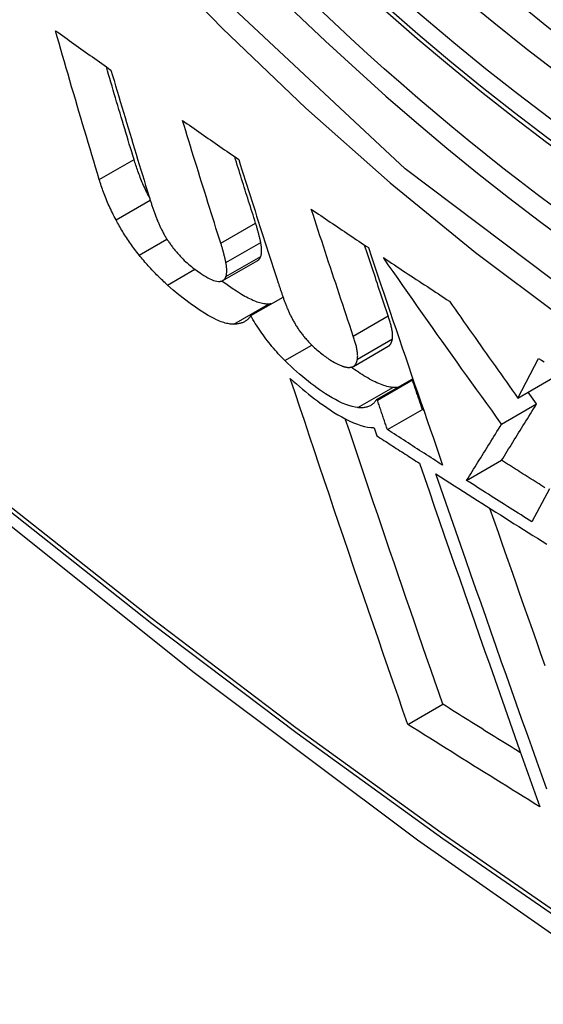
# Model space of a CAD drawing. Header units: inches. Extents: x 584 to 685, y 231 to 315.
# Tile 17 of 133: x 584.5609 to 584.6489, y 296.2059 to 296.3713. Entities that reach past the tile are written whole.
import ezdxf

# ---------------------------------------------------------------- set-up
doc = ezdxf.new("R2010")
doc.units = ezdxf.units.IN
doc.header["$MEASUREMENT"] = 0
doc.layers.add('Visible Edges(ANSI)', color=7, linetype='Continuous', lineweight=25)
doc.layers.add('Visible Tangent Edges(ANSI)', color=7, linetype='Continuous', lineweight=25)

msp = doc.modelspace()

# ---------------------------------------------------------------- linework, layer by layer
at = {"layer": 'Visible Edges(ANSI)'}
for p, q in [((584.59508, 296.32746), (584.60093, 296.33084)), ((584.59974, 296.32155), (584.60517, 296.32468)), ((584.617, 296.31303), (584.62286, 296.31642)), ((584.64463, 296.30772), (584.64812, 296.31438)), ((584.62089, 296.30746), (584.62676, 296.31085)), ((584.62103, 296.30737), (584.6269, 296.31076)), ((584.6269, 296.31076), (584.62676, 296.31085)), ((584.64463, 296.30772), (584.65052, 296.31111)), ((584.62103, 296.30737), (584.62089, 296.30746)), ((584.64778, 296.30674), (584.64636, 296.30871)), ((584.62271, 296.30242), (584.62858, 296.30581)), ((584.62879, 296.30568), (584.62858, 296.30581)), ((584.6419, 296.30335), (584.64778, 296.30674)), ((584.62047, 296.30273), (584.62092, 296.30139)), ((584.63602, 296.29387), (584.6419, 296.29726)), ((584.64995, 296.29244), (584.64699, 296.28693)), ((584.62614, 296.2529), (584.63202, 296.25629))]:
    msp.add_line(p, q, dxfattribs=at)
at = {"layer": 'Visible Edges(ANSI)', "flags": 128}
for points in [[(584.84967, 296.32963), (584.8378, 296.32369), (584.82524, 296.31915), (584.81207, 296.31601), (584.7984, 296.31429), (584.78431, 296.314), (584.76988, 296.31509), (584.75517, 296.31755), (584.74025, 296.32133), (584.72518, 296.32641), (584.71003, 296.33276), (584.69485, 296.34032), (584.6797, 296.34907), (584.66465, 296.35894), (584.64975, 296.36991), (584.63506, 296.38192), (584.62064, 296.39491), (584.60656, 296.40881), (584.59288, 296.42357), (584.57965, 296.43913), (584.56692, 296.45541), (584.55477, 296.47234), (584.54323, 296.48984), (584.53236, 296.50783)], [(584.4436, 296.38986), (584.47941, 296.3557), (584.51578, 296.32294), (584.55266, 296.29162), (584.59, 296.26181), (584.62777, 296.23354), (584.6659, 296.20688), (584.70436, 296.18188), (584.74309, 296.15857), (584.78206, 296.13702), (584.82123, 296.11727), (584.86054, 296.09936), (584.89995, 296.08335), (584.93943, 296.06928), (584.97892, 296.05722), (585.01839, 296.04721), (585.05777, 296.0393)], [(584.57431, 296.34441), (584.57399, 296.34544), (584.57368, 296.34648), (584.57337, 296.34751), (584.57306, 296.34855), (584.57275, 296.34958), (584.57244, 296.35062), (584.57213, 296.35166), (584.57182, 296.3527), (584.57151, 296.35374), (584.5712, 296.35478), (584.57089, 296.35582), (584.57058, 296.35687), (584.57028, 296.35791), (584.56997, 296.35895), (584.56966, 296.36), (584.56936, 296.36104), (584.56905, 296.36209), (584.56875, 296.36313), (584.56845, 296.36418), (584.56815, 296.36522), (584.56784, 296.36627), (584.56754, 296.36732), (584.56724, 296.36837), (584.56694, 296.36941)], [(584.56694, 296.36941), (584.56733, 296.36914), (584.56772, 296.36886), (584.56811, 296.36859), (584.56849, 296.36831), (584.56888, 296.36803), (584.56927, 296.36776), (584.56966, 296.36748), (584.57004, 296.36721), (584.57043, 296.36693), (584.57082, 296.36665), (584.57121, 296.36638), (584.5716, 296.3661), (584.57199, 296.36583), (584.57238, 296.36555), (584.57276, 296.36527), (584.57315, 296.365), (584.57354, 296.36472), (584.57393, 296.36445), (584.57432, 296.36417), (584.57471, 296.36389), (584.5751, 296.36362), (584.57549, 296.36334), (584.57588, 296.36307), (584.57627, 296.36279)], [(584.58014, 296.34777), (584.57994, 296.34842), (584.57975, 296.34906), (584.57955, 296.34971), (584.57935, 296.35036), (584.57916, 296.351), (584.57897, 296.35165), (584.57877, 296.3523), (584.57858, 296.35294), (584.57838, 296.35359), (584.57819, 296.35424), (584.57799, 296.35489), (584.5778, 296.35554), (584.57761, 296.35619), (584.57741, 296.35683), (584.57722, 296.35748), (584.57703, 296.35813), (584.57683, 296.35878), (584.57664, 296.35943), (584.57645, 296.36009), (584.57626, 296.36074), (584.57606, 296.36139), (584.57587, 296.36204), (584.57568, 296.36269), (584.57549, 296.36334)], [(584.57627, 296.36279), (584.57653, 296.36191), (584.57679, 296.36102), (584.57705, 296.36014), (584.57731, 296.35926), (584.57757, 296.35838), (584.57784, 296.35749), (584.5781, 296.35661), (584.57836, 296.35573), (584.57863, 296.35485), (584.57889, 296.35397), (584.57916, 296.35309), (584.57942, 296.35221), (584.57969, 296.35133), (584.57995, 296.35045), (584.58022, 296.34957), (584.58049, 296.34869), (584.58075, 296.34781), (584.58102, 296.34694), (584.58129, 296.34606), (584.58155, 296.34518), (584.58182, 296.34431), (584.58209, 296.34343), (584.58236, 296.34256), (584.58263, 296.34169)], [(584.59473, 296.3337), (584.59445, 296.33456), (584.59418, 296.33541), (584.59391, 296.33627), (584.59364, 296.33712), (584.59337, 296.33798), (584.5931, 296.33884), (584.59283, 296.3397), (584.59256, 296.34056), (584.59229, 296.34141), (584.59202, 296.34227), (584.59175, 296.34313), (584.59148, 296.34399), (584.59121, 296.34485), (584.59095, 296.34572), (584.59068, 296.34658), (584.59041, 296.34744), (584.59014, 296.3483), (584.58988, 296.34916), (584.58961, 296.35003), (584.58935, 296.35089), (584.58908, 296.35175), (584.58882, 296.35261), (584.58855, 296.35348), (584.58829, 296.35434)], [(584.58829, 296.35434), (584.58868, 296.35407), (584.58907, 296.35379), (584.58946, 296.35352), (584.58985, 296.35325), (584.59025, 296.35297), (584.59064, 296.3527), (584.59103, 296.35243), (584.59142, 296.35215), (584.59182, 296.35188), (584.59221, 296.3516), (584.5926, 296.35133), (584.593, 296.35106), (584.59339, 296.35078), (584.59378, 296.35051), (584.59418, 296.35024), (584.59457, 296.34997), (584.59497, 296.34969), (584.59536, 296.34942), (584.59575, 296.34915), (584.59615, 296.34887), (584.59654, 296.3486), (584.59694, 296.34833), (584.59733, 296.34805), (584.59773, 296.34778)], [(584.5827, 296.34147), (584.58255, 296.34175), (584.58241, 296.34202), (584.58228, 296.3423), (584.58214, 296.34258), (584.58201, 296.34285), (584.58189, 296.34313), (584.58176, 296.3434), (584.58164, 296.34367), (584.58153, 296.34394), (584.58141, 296.34421), (584.5813, 296.34448), (584.5812, 296.34474), (584.58109, 296.34501), (584.58099, 296.34527), (584.58089, 296.34553), (584.5808, 296.34579), (584.58071, 296.34604), (584.58062, 296.3463), (584.58053, 296.34655), (584.58045, 296.3468), (584.58037, 296.34705), (584.58029, 296.34729), (584.58021, 296.34753), (584.58014, 296.34777)], [(584.60057, 296.33708), (584.60043, 296.33754), (584.60028, 296.33801), (584.60013, 296.33847), (584.59998, 296.33893), (584.59984, 296.3394), (584.59969, 296.33986), (584.59954, 296.34033), (584.59939, 296.34079), (584.59925, 296.34126), (584.5991, 296.34172), (584.59895, 296.34219), (584.59881, 296.34265), (584.59866, 296.34312), (584.59851, 296.34358), (584.59837, 296.34405), (584.59822, 296.34452), (584.59807, 296.34498), (584.59793, 296.34545), (584.59778, 296.34592), (584.59763, 296.34638), (584.59749, 296.34685), (584.59734, 296.34732), (584.5972, 296.34778), (584.59705, 296.34825)], [(584.59773, 296.34778), (584.598, 296.34692), (584.59827, 296.34605), (584.59854, 296.34519), (584.59882, 296.34432), (584.59909, 296.34346), (584.59937, 296.34259), (584.59964, 296.34173), (584.59992, 296.34086), (584.60019, 296.34), (584.60047, 296.33914), (584.60074, 296.33827), (584.60102, 296.33741), (584.6013, 296.33655), (584.60158, 296.33568), (584.60185, 296.33482), (584.60213, 296.33396), (584.60241, 296.3331), (584.60269, 296.33224), (584.60296, 296.33138), (584.60324, 296.33052), (584.60352, 296.32966), (584.6038, 296.3288), (584.60408, 296.32794), (584.60436, 296.32709)], [(584.57712, 296.33762), (584.57696, 296.33792), (584.5768, 296.33822), (584.57665, 296.33852), (584.5765, 296.33882), (584.57636, 296.33911), (584.57622, 296.33941), (584.57608, 296.3397), (584.57595, 296.34), (584.57582, 296.34029), (584.57569, 296.34058), (584.57557, 296.34086), (584.57546, 296.34115), (584.57534, 296.34143), (584.57523, 296.34172), (584.57512, 296.342), (584.57502, 296.34227), (584.57492, 296.34255), (584.57482, 296.34282), (584.57473, 296.34309), (584.57464, 296.34336), (584.57455, 296.34363), (584.57447, 296.34389), (584.57439, 296.34415), (584.57431, 296.34441)], [(584.58263, 296.34169), (584.58267, 296.34154), (584.58272, 296.34139), (584.58277, 296.34125), (584.58281, 296.3411), (584.58286, 296.34095), (584.58291, 296.3408), (584.58296, 296.34065), (584.583, 296.34051), (584.58305, 296.34036), (584.5831, 296.34021), (584.58315, 296.34006), (584.5832, 296.33991), (584.58325, 296.33976), (584.58331, 296.3396), (584.58336, 296.33945), (584.58341, 296.3393), (584.58346, 296.33915), (584.58352, 296.339), (584.58357, 296.33885), (584.58363, 296.33869), (584.58368, 296.33854), (584.58374, 296.33839), (584.58379, 296.33823), (584.58385, 296.33808)], [(584.60992, 296.33943), (584.61032, 296.33916), (584.61072, 296.33889), (584.61111, 296.33862), (584.61151, 296.33835), (584.61191, 296.33808), (584.61231, 296.33781), (584.61271, 296.33754), (584.61311, 296.33727), (584.61351, 296.337), (584.61391, 296.33673), (584.61431, 296.33646), (584.61471, 296.33619), (584.61511, 296.33593), (584.61551, 296.33566), (584.61591, 296.33539), (584.61631, 296.33512), (584.61671, 296.33485), (584.61711, 296.33458), (584.61751, 296.33431), (584.61791, 296.33404), (584.61831, 296.33377), (584.61872, 296.3335), (584.61912, 296.33324), (584.61952, 296.33297)], [(584.61697, 296.31813), (584.61667, 296.31902), (584.61638, 296.3199), (584.61608, 296.32078), (584.61579, 296.32167), (584.61549, 296.32255), (584.6152, 296.32343), (584.6149, 296.32432), (584.61461, 296.32521), (584.61431, 296.32609), (584.61402, 296.32698), (584.61372, 296.32787), (584.61343, 296.32876), (584.61313, 296.32965), (584.61284, 296.33054), (584.61255, 296.33142), (584.61225, 296.33231), (584.61196, 296.3332), (584.61167, 296.33409), (584.61138, 296.33498), (584.61108, 296.33587), (584.61079, 296.33676), (584.6105, 296.33765), (584.61021, 296.33854), (584.60992, 296.33943)], [(584.58101, 296.33171), (584.58082, 296.33195), (584.58063, 296.33219), (584.58045, 296.33244), (584.58026, 296.33268), (584.58008, 296.33293), (584.5799, 296.33317), (584.57972, 296.33342), (584.57955, 296.33366), (584.57938, 296.33391), (584.57921, 296.33416), (584.57904, 296.33441), (584.57888, 296.33466), (584.57872, 296.3349), (584.57856, 296.33515), (584.5784, 296.3354), (584.57825, 296.33565), (584.5781, 296.3359), (584.57795, 296.33615), (584.57781, 296.33639), (584.57766, 296.33664), (584.57752, 296.33689), (584.57739, 296.33713), (584.57725, 296.33737), (584.57712, 296.33762)], [(584.58385, 296.33808), (584.5839, 296.33795), (584.58395, 296.33782), (584.584, 296.33768), (584.58406, 296.33755), (584.58411, 296.33742), (584.58417, 296.33728), (584.58423, 296.33714), (584.58429, 296.33701), (584.58435, 296.33687), (584.58441, 296.33673), (584.58447, 296.33659), (584.58454, 296.33645), (584.58461, 296.33631), (584.58468, 296.33617), (584.58475, 296.33602), (584.58482, 296.33588), (584.5849, 296.33574), (584.58498, 296.33559), (584.58506, 296.33545), (584.58514, 296.3353), (584.58522, 296.33515), (584.58531, 296.33501), (584.58539, 296.33486), (584.58548, 296.33471)], [(584.60142, 296.33385), (584.60139, 296.33398), (584.60137, 296.3341), (584.60134, 296.33423), (584.60131, 296.33436), (584.60128, 296.33449), (584.60125, 296.33462), (584.60122, 296.33475), (584.60119, 296.33488), (584.60116, 296.33502), (584.60113, 296.33515), (584.60109, 296.33528), (584.60106, 296.33542), (584.60102, 296.33555), (584.60098, 296.33569), (584.60095, 296.33582), (584.60091, 296.33596), (584.60087, 296.3361), (584.60083, 296.33624), (584.60079, 296.33638), (584.60075, 296.33652), (584.6007, 296.33666), (584.60066, 296.3368), (584.60062, 296.33694), (584.60057, 296.33708)], [(584.58548, 296.33471), (584.58556, 296.33457), (584.58565, 296.33444), (584.58573, 296.33431), (584.58582, 296.33417), (584.58591, 296.33404), (584.586, 296.3339), (584.58609, 296.33377), (584.58619, 296.33363), (584.58628, 296.3335), (584.58638, 296.33337), (584.58648, 296.33323), (584.58658, 296.3331), (584.58668, 296.33296), (584.58678, 296.33283), (584.58689, 296.3327), (584.58699, 296.33257), (584.5871, 296.33244), (584.58721, 296.33231), (584.58732, 296.33219), (584.58742, 296.33206), (584.58753, 296.33193), (584.58765, 296.33181), (584.58776, 296.33169), (584.58787, 296.33156)], [(584.59557, 296.33047), (584.59555, 296.3306), (584.59552, 296.33073), (584.59549, 296.33086), (584.59546, 296.33098), (584.59543, 296.33111), (584.59541, 296.33124), (584.59537, 296.33138), (584.59534, 296.33151), (584.59531, 296.33164), (584.59528, 296.33177), (584.59524, 296.33191), (584.59521, 296.33204), (584.59517, 296.33218), (584.59514, 296.33231), (584.5951, 296.33245), (584.59506, 296.33259), (584.59502, 296.33272), (584.59498, 296.33286), (584.59494, 296.333), (584.5949, 296.33314), (584.59486, 296.33328), (584.59481, 296.33342), (584.59477, 296.33356), (584.59473, 296.3337)], [(584.60143, 296.33149), (584.60146, 296.33156), (584.60148, 296.33164), (584.6015, 296.33172), (584.60152, 296.3318), (584.60153, 296.33189), (584.60154, 296.33197), (584.60155, 296.33206), (584.60156, 296.33215), (584.60157, 296.33224), (584.60157, 296.33234), (584.60157, 296.33243), (584.60157, 296.33253), (584.60157, 296.33263), (584.60157, 296.33274), (584.60156, 296.33284), (584.60155, 296.33294), (584.60154, 296.33305), (584.60153, 296.33316), (584.60152, 296.33327), (584.6015, 296.33338), (584.60148, 296.3335), (584.60146, 296.33361), (584.60144, 296.33373), (584.60142, 296.33385)], [(584.62284, 296.32152), (584.62267, 296.32201), (584.62251, 296.32251), (584.62234, 296.323), (584.62217, 296.32349), (584.62201, 296.32399), (584.62184, 296.32448), (584.62168, 296.32497), (584.62151, 296.32547), (584.62135, 296.32596), (584.62118, 296.32646), (584.62102, 296.32695), (584.62085, 296.32745), (584.62069, 296.32794), (584.62052, 296.32844), (584.62036, 296.32893), (584.62019, 296.32943), (584.62003, 296.32992), (584.61986, 296.33042), (584.6197, 296.33092), (584.61953, 296.33141), (584.61937, 296.33191), (584.6192, 296.33241), (584.61904, 296.3329), (584.61887, 296.3334)], [(584.61952, 296.33297), (584.62003, 296.33144), (584.62054, 296.32992), (584.62106, 296.32839), (584.62157, 296.32687), (584.62209, 296.32534), (584.6226, 296.32381), (584.62312, 296.32228), (584.62364, 296.32075), (584.62416, 296.31922), (584.62468, 296.31769), (584.6252, 296.31616), (584.62573, 296.31463), (584.62625, 296.3131), (584.62677, 296.31157), (584.62729, 296.31005), (584.62782, 296.30853), (584.62834, 296.307), (584.62886, 296.30549), (584.62938, 296.30397), (584.6299, 296.30246), (584.63043, 296.30095), (584.63095, 296.29944), (584.63147, 296.29794), (584.63198, 296.29645)], [(584.58578, 296.32668), (584.58557, 296.32686), (584.58537, 296.32705), (584.58516, 296.32724), (584.58496, 296.32743), (584.58475, 296.32763), (584.58455, 296.32782), (584.58434, 296.32802), (584.58414, 296.32822), (584.58393, 296.32843), (584.58373, 296.32863), (584.58353, 296.32884), (584.58333, 296.32905), (584.58313, 296.32926), (584.58294, 296.32947), (584.58274, 296.32969), (584.58254, 296.3299), (584.58235, 296.33012), (584.58215, 296.33034), (584.58196, 296.33056), (584.58177, 296.33079), (584.58158, 296.33102), (584.58139, 296.33124), (584.5812, 296.33147), (584.58101, 296.33171)], [(584.58787, 296.33156), (584.58811, 296.33131), (584.58835, 296.33107), (584.58859, 296.33084), (584.58883, 296.33061), (584.58907, 296.3304), (584.58931, 296.33019), (584.58955, 296.32999), (584.58979, 296.32979), (584.59003, 296.3296), (584.59026, 296.32942), (584.5905, 296.32925), (584.59073, 296.32908), (584.59097, 296.3289), (584.59125, 296.32872), (584.59154, 296.32852), (584.59186, 296.32832), (584.59219, 296.32812), (584.59252, 296.32792), (584.59286, 296.32775), (584.59318, 296.3276), (584.59349, 296.32747), (584.59379, 296.32738), (584.59406, 296.32732), (584.59431, 296.32729)], [(584.60093, 296.33084), (584.60096, 296.33085), (584.60099, 296.33087), (584.60101, 296.33089), (584.60104, 296.33091), (584.60107, 296.33093), (584.60109, 296.33095), (584.60112, 296.33098), (584.60114, 296.331), (584.60117, 296.33103), (584.60119, 296.33105), (584.60121, 296.33108), (584.60123, 296.3311), (584.60125, 296.33113), (584.60127, 296.33116), (584.60129, 296.33119), (584.60131, 296.33122), (584.60133, 296.33125), (584.60135, 296.33128), (584.60136, 296.33131), (584.60138, 296.33135), (584.60139, 296.33138), (584.60141, 296.33142), (584.60142, 296.33145), (584.60143, 296.33149)], [(584.62204, 296.33129), (584.6225, 296.33098), (584.62296, 296.33068), (584.62342, 296.33037), (584.62388, 296.33007), (584.62434, 296.32976), (584.6248, 296.32946), (584.62526, 296.32915), (584.62572, 296.32885), (584.62618, 296.32854), (584.62664, 296.32824), (584.62711, 296.32794), (584.62757, 296.32763), (584.62803, 296.32733), (584.62849, 296.32702), (584.62895, 296.32672), (584.62942, 296.32642), (584.62988, 296.32611), (584.63034, 296.32581), (584.63081, 296.32551), (584.63127, 296.3252), (584.63173, 296.3249), (584.6322, 296.3246), (584.63266, 296.32429), (584.63313, 296.32399)], [(584.6419, 296.30335), (584.64106, 296.3045), (584.64023, 296.30565), (584.6394, 296.3068), (584.63857, 296.30796), (584.63773, 296.30912), (584.6369, 296.31027), (584.63607, 296.31143), (584.63524, 296.31259), (584.63441, 296.31375), (584.63358, 296.31492), (584.63275, 296.31608), (584.63192, 296.31724), (584.63109, 296.31841), (584.63027, 296.31958), (584.62944, 296.32074), (584.62861, 296.32191), (584.62779, 296.32308), (584.62697, 296.32425), (584.62614, 296.32542), (584.62532, 296.32659), (584.6245, 296.32777), (584.62368, 296.32894), (584.62286, 296.33011), (584.62204, 296.33129)], [(584.59559, 296.32811), (584.59561, 296.32819), (584.59563, 296.32826), (584.59565, 296.32834), (584.59567, 296.32843), (584.59568, 296.32851), (584.59569, 296.3286), (584.5957, 296.32868), (584.59571, 296.32878), (584.59572, 296.32887), (584.59572, 296.32896), (584.59572, 296.32906), (584.59572, 296.32916), (584.59572, 296.32926), (584.59572, 296.32936), (584.59571, 296.32946), (584.5957, 296.32957), (584.59569, 296.32967), (584.59568, 296.32978), (584.59567, 296.32989), (584.59565, 296.33001), (584.59563, 296.33012), (584.59561, 296.33024), (584.59559, 296.33035), (584.59557, 296.33047)], [(584.59431, 296.32729), (584.59439, 296.32729), (584.59447, 296.32729), (584.59454, 296.3273), (584.59462, 296.32731), (584.59469, 296.32732), (584.59476, 296.32733), (584.59482, 296.32735), (584.59489, 296.32737), (584.59495, 296.3274), (584.59501, 296.32742), (584.59507, 296.32745), (584.59512, 296.32749), (584.59517, 296.32752), (584.59522, 296.32756), (584.59527, 296.3276), (584.59532, 296.32765), (584.59536, 296.3277), (584.5954, 296.32775), (584.59544, 296.3278), (584.59547, 296.32786), (584.5955, 296.32792), (584.59553, 296.32798), (584.59556, 296.32804), (584.59559, 296.32811)], [(584.60274, 296.32349), (584.60255, 296.32349), (584.60236, 296.3235), (584.60216, 296.32352), (584.60195, 296.32355), (584.60174, 296.32359), (584.60152, 296.32363), (584.6013, 296.32369), (584.60107, 296.32376), (584.60084, 296.32384), (584.6006, 296.32392), (584.60035, 296.32402), (584.6001, 296.32412), (584.59985, 296.32424), (584.59958, 296.32436), (584.59932, 296.32449), (584.59905, 296.32463), (584.59878, 296.32478), (584.5985, 296.32494), (584.59822, 296.3251), (584.59787, 296.32531), (584.59735, 296.32564), (584.59665, 296.32611), (584.59578, 296.32672), (584.59489, 296.32737)], [(584.59689, 296.32011), (584.5967, 296.32011), (584.59651, 296.32012), (584.59631, 296.32014), (584.59611, 296.32017), (584.5959, 296.32021), (584.59568, 296.32025), (584.59546, 296.32031), (584.59523, 296.32038), (584.595, 296.32045), (584.59476, 296.32054), (584.59452, 296.32063), (584.59427, 296.32074), (584.59398, 296.32087), (584.5936, 296.32105), (584.59315, 296.32128), (584.59262, 296.32158), (584.592, 296.32196), (584.59128, 296.32242), (584.59047, 296.32296), (584.58957, 296.32361), (584.58863, 296.32431), (584.58769, 296.32506), (584.58673, 296.32584), (584.58578, 296.32668)], [(584.60436, 296.32709), (584.6044, 296.32695), (584.60445, 296.32682), (584.60449, 296.32668), (584.60453, 296.32655), (584.60458, 296.32641), (584.60462, 296.32628), (584.60467, 296.32614), (584.60472, 296.326), (584.60476, 296.32587), (584.60481, 296.32573), (584.60485, 296.32559), (584.6049, 296.32546), (584.60495, 296.32532), (584.605, 296.32518), (584.60504, 296.32505), (584.60509, 296.32491), (584.60514, 296.32477), (584.60519, 296.32463), (584.60524, 296.3245), (584.60528, 296.32436), (584.60533, 296.32422), (584.60538, 296.32408), (584.60543, 296.32394), (584.60548, 296.32381)], [(584.63313, 296.32399), (584.63361, 296.32331), (584.63408, 296.32263), (584.63456, 296.32195), (584.63504, 296.32127), (584.63551, 296.32059), (584.63599, 296.31991), (584.63647, 296.31923), (584.63695, 296.31855), (584.63743, 296.31787), (584.63791, 296.31719), (584.63839, 296.31651), (584.63887, 296.31583), (584.63935, 296.31515), (584.63983, 296.31447), (584.64031, 296.3138), (584.64079, 296.31312), (584.64127, 296.31244), (584.64175, 296.31177), (584.64223, 296.31109), (584.64271, 296.31041), (584.64319, 296.30974), (584.64367, 296.30906), (584.64415, 296.30839), (584.64463, 296.30772)], [(584.60315, 296.32352), (584.60313, 296.32351), (584.60312, 296.32351), (584.6031, 296.32351), (584.60308, 296.32351), (584.60307, 296.32351), (584.60305, 296.32351), (584.60303, 296.32351), (584.60301, 296.3235), (584.603, 296.3235), (584.60298, 296.3235), (584.60296, 296.3235), (584.60295, 296.3235), (584.60293, 296.3235), (584.60291, 296.3235), (584.60289, 296.3235), (584.60288, 296.3235), (584.60286, 296.32349), (584.60284, 296.32349), (584.60283, 296.32349), (584.60281, 296.32349), (584.60279, 296.32349), (584.60277, 296.32349), (584.60276, 296.32349), (584.60274, 296.32349)], [(584.60548, 296.32381), (584.60553, 296.32368), (584.60558, 296.32354), (584.60563, 296.32341), (584.60568, 296.32328), (584.60573, 296.32315), (584.60579, 296.32301), (584.60584, 296.32288), (584.6059, 296.32274), (584.60596, 296.32261), (584.60602, 296.32247), (584.60608, 296.32233), (584.60614, 296.32219), (584.60621, 296.32205), (584.60627, 296.32191), (584.60634, 296.32177), (584.60641, 296.32163), (584.60648, 296.32149), (584.60656, 296.32135), (584.60663, 296.3212), (584.60671, 296.32106), (584.60678, 296.32091), (584.60686, 296.32076), (584.60694, 296.32062), (584.60703, 296.32047)], [(584.59974, 296.32155), (584.59967, 296.32143), (584.5996, 296.32132), (584.59952, 296.32121), (584.59943, 296.32111), (584.59934, 296.32101), (584.59925, 296.32092), (584.59915, 296.32083), (584.59905, 296.32075), (584.59894, 296.32068), (584.59883, 296.32061), (584.59872, 296.32054), (584.5986, 296.32048), (584.59847, 296.32042), (584.59835, 296.32037), (584.59822, 296.32033), (584.59808, 296.32028), (584.59795, 296.32025), (584.5978, 296.32021), (584.59766, 296.32019), (584.59751, 296.32016), (584.59736, 296.32014), (584.5972, 296.32013), (584.59705, 296.32012), (584.59689, 296.32011)], [(584.60549, 296.314), (584.6052, 296.31428), (584.60493, 296.31457), (584.60465, 296.31486), (584.60438, 296.31516), (584.60411, 296.31545), (584.60384, 296.31576), (584.60358, 296.31607), (584.60331, 296.31638), (584.60306, 296.3167), (584.6028, 296.31702), (584.60255, 296.31734), (584.60231, 296.31766), (584.60207, 296.31798), (584.60183, 296.31831), (584.6016, 296.31863), (584.60138, 296.31896), (584.60115, 296.31928), (584.60094, 296.31961), (584.60073, 296.31994), (584.60052, 296.32026), (584.60032, 296.32058), (584.60012, 296.32091), (584.59993, 296.32123), (584.59974, 296.32155)], [(584.62355, 296.31766), (584.62356, 296.31778), (584.62358, 296.31791), (584.62358, 296.31804), (584.62358, 296.31818), (584.62358, 296.31832), (584.62357, 296.31846), (584.62355, 296.31861), (584.62354, 296.31876), (584.62352, 296.31892), (584.62349, 296.31908), (584.62346, 296.31924), (584.62343, 296.3194), (584.62339, 296.31957), (584.62336, 296.31973), (584.62332, 296.3199), (584.62327, 296.32008), (584.62322, 296.32025), (584.62318, 296.32043), (584.62312, 296.32061), (584.62307, 296.32079), (584.62301, 296.32097), (584.62296, 296.32115), (584.6229, 296.32134), (584.62284, 296.32152)], [(584.60703, 296.32047), (584.60711, 296.32033), (584.60719, 296.32019), (584.60727, 296.32006), (584.60735, 296.31992), (584.60744, 296.31978), (584.60753, 296.31964), (584.60762, 296.3195), (584.60771, 296.31936), (584.60781, 296.31922), (584.60791, 296.31908), (584.60801, 296.31894), (584.60811, 296.3188), (584.60821, 296.31866), (584.60832, 296.31852), (584.60842, 296.31838), (584.60853, 296.31824), (584.60864, 296.31811), (584.60875, 296.31797), (584.60886, 296.31784), (584.60898, 296.3177), (584.60909, 296.31757), (584.60921, 296.31744), (584.60933, 296.3173), (584.60944, 296.31717)], [(584.61768, 296.31427), (584.6177, 296.3144), (584.61771, 296.31452), (584.61771, 296.31465), (584.61772, 296.31479), (584.61771, 296.31493), (584.6177, 296.31508), (584.61769, 296.31522), (584.61767, 296.31538), (584.61765, 296.31553), (584.61762, 296.31569), (584.6176, 296.31585), (584.61756, 296.31601), (584.61753, 296.31618), (584.61749, 296.31635), (584.61745, 296.31652), (584.61741, 296.31669), (584.61736, 296.31687), (584.61731, 296.31704), (584.61726, 296.31722), (584.6172, 296.3174), (584.61715, 296.31758), (584.61709, 296.31777), (584.61703, 296.31795), (584.61697, 296.31813)], [(584.62286, 296.31642), (584.62291, 296.31644), (584.62296, 296.31648), (584.623, 296.31651), (584.62305, 296.31655), (584.62309, 296.31659), (584.62312, 296.31663), (584.62316, 296.31667), (584.6232, 296.31672), (584.62323, 296.31676), (584.62326, 296.31681), (584.62329, 296.31686), (584.62332, 296.31692), (584.62335, 296.31697), (584.62337, 296.31703), (584.62339, 296.31708), (584.62342, 296.31714), (584.62344, 296.3172), (584.62346, 296.31727), (584.62348, 296.31733), (584.62349, 296.31739), (584.62351, 296.31746), (584.62352, 296.31753), (584.62354, 296.31759), (584.62355, 296.31766)], [(584.60944, 296.31717), (584.60964, 296.31696), (584.60985, 296.31675), (584.61005, 296.31655), (584.61025, 296.31635), (584.61046, 296.31616), (584.61067, 296.31597), (584.61087, 296.3158), (584.61108, 296.31562), (584.61128, 296.31545), (584.61148, 296.31529), (584.61169, 296.31513), (584.61189, 296.31498), (584.61209, 296.31483), (584.61229, 296.31468), (584.61249, 296.31454), (584.61269, 296.3144), (584.61289, 296.31426), (584.61309, 296.31413), (584.6133, 296.31399), (584.61354, 296.31384), (584.61382, 296.31368), (584.61414, 296.31352), (584.61451, 296.31334), (584.61494, 296.31316)], [(584.61672, 296.31292), (584.6168, 296.31294), (584.61686, 296.31296), (584.61693, 296.31299), (584.61699, 296.31302), (584.61705, 296.31306), (584.6171, 296.3131), (584.61716, 296.31314), (584.61721, 296.31319), (584.61725, 296.31324), (584.6173, 296.31329), (584.61734, 296.31334), (584.61738, 296.3134), (584.61742, 296.31346), (584.61745, 296.31352), (584.61748, 296.31359), (584.61751, 296.31366), (584.61754, 296.31373), (584.61757, 296.3138), (584.61759, 296.31388), (584.61761, 296.31395), (584.61763, 296.31403), (584.61765, 296.31411), (584.61767, 296.31419), (584.61768, 296.31427)], [(584.64812, 296.31438), (584.64858, 296.31409), (584.64905, 296.3138)], [(584.61774, 296.3061), (584.61727, 296.30617), (584.61677, 296.30628), (584.61625, 296.30644), (584.6157, 296.30664), (584.61513, 296.30688), (584.61455, 296.30715), (584.61398, 296.30745), (584.61342, 296.30777), (584.61286, 296.3081), (584.61232, 296.30844), (584.6118, 296.30878), (584.61131, 296.30912), (584.61083, 296.30945), (584.61035, 296.3098), (584.60987, 296.31016), (584.60939, 296.31053), (584.6089, 296.31092), (584.60842, 296.31132), (584.60793, 296.31174), (584.60744, 296.31217), (584.60695, 296.31261), (584.60646, 296.31306), (584.60597, 296.31352), (584.60549, 296.314)], [(584.61494, 296.31316), (584.61503, 296.31312), (584.61512, 296.31308), (584.61521, 296.31305), (584.61529, 296.31302), (584.61538, 296.313), (584.61546, 296.31297), (584.61554, 296.31295), (584.61562, 296.31293), (584.6157, 296.31292), (584.61578, 296.3129), (584.61586, 296.31289), (584.61593, 296.31288), (584.61601, 296.31287), (584.61608, 296.31287), (584.61615, 296.31286), (584.61622, 296.31286), (584.61629, 296.31286), (584.61635, 296.31286), (584.61642, 296.31287), (584.61648, 296.31288), (584.61654, 296.31288), (584.61661, 296.31289), (584.61667, 296.31291), (584.61672, 296.31292)], [(584.6236, 296.30949), (584.62337, 296.30952), (584.62313, 296.30956), (584.62288, 296.30961), (584.62262, 296.30968), (584.62236, 296.30975), (584.62209, 296.30984), (584.62181, 296.30993), (584.62153, 296.31004), (584.62125, 296.31016), (584.62095, 296.31029), (584.62065, 296.31042), (584.62035, 296.31057), (584.62004, 296.31073), (584.61972, 296.3109), (584.61941, 296.31108), (584.61909, 296.31127), (584.61877, 296.31146), (584.61846, 296.31165), (584.61814, 296.31185), (584.61783, 296.31206), (584.61752, 296.31226), (584.61721, 296.31247), (584.61691, 296.31268), (584.61661, 296.31289)], [(584.62614, 296.2529), (584.62532, 296.25526), (584.6245, 296.25763), (584.62368, 296.26001), (584.62285, 296.2624), (584.62202, 296.2648), (584.6212, 296.26721), (584.62037, 296.26962), (584.61954, 296.27204), (584.61871, 296.27447), (584.61787, 296.2769), (584.61704, 296.27934), (584.61621, 296.28177), (584.61538, 296.28421), (584.61455, 296.28666), (584.61373, 296.2891), (584.6129, 296.29155), (584.61208, 296.29399), (584.61126, 296.29643), (584.61044, 296.29887), (584.60962, 296.30131), (584.60881, 296.30375), (584.608, 296.30618), (584.60719, 296.3086), (584.60639, 296.31102)], [(584.60639, 296.31102), (584.6069, 296.31056), (584.60741, 296.3101), (584.60792, 296.30965), (584.60842, 296.30921), (584.60893, 296.30879), (584.60944, 296.30838), (584.60994, 296.30798), (584.61044, 296.30759), (584.61094, 296.30722), (584.61144, 296.30685), (584.61196, 296.30649), (584.61251, 296.3061), (584.61311, 296.30571), (584.61373, 296.30531), (584.61438, 296.30492), (584.61505, 296.30454), (584.61573, 296.30418), (584.6164, 296.30385), (584.61704, 296.30356), (584.61767, 296.30332), (584.61827, 296.30311), (584.61884, 296.30295), (584.61939, 296.30284), (584.61991, 296.30276)], [(584.62858, 296.30581), (584.62851, 296.30602), (584.62844, 296.30623), (584.62837, 296.30643), (584.6283, 296.30664), (584.62823, 296.30684), (584.62816, 296.30705), (584.62809, 296.30726), (584.62802, 296.30746), (584.62795, 296.30767), (584.62788, 296.30787), (584.62781, 296.30808), (584.62774, 296.30829), (584.62767, 296.30849), (584.6276, 296.3087), (584.62753, 296.3089), (584.62746, 296.30911), (584.62739, 296.30932), (584.62732, 296.30952), (584.62725, 296.30973), (584.62718, 296.30994), (584.62711, 296.31014), (584.62704, 296.31035), (584.62697, 296.31055), (584.6269, 296.31076)], [(584.62438, 296.30947), (584.62435, 296.30947), (584.62432, 296.30947), (584.62429, 296.30947), (584.62426, 296.30947), (584.62423, 296.30947), (584.62419, 296.30947), (584.62416, 296.30947), (584.62413, 296.30947), (584.6241, 296.30947), (584.62407, 296.30947), (584.62404, 296.30947), (584.624, 296.30947), (584.62397, 296.30947), (584.62394, 296.30947), (584.62391, 296.30947), (584.62387, 296.30947), (584.62384, 296.30947), (584.62381, 296.30948), (584.62377, 296.30948), (584.62374, 296.30948), (584.62371, 296.30948), (584.62367, 296.30949), (584.62364, 296.30949), (584.6236, 296.30949)], [(584.62089, 296.30746), (584.62082, 296.30734), (584.62073, 296.30722), (584.62065, 296.30711), (584.62056, 296.30701), (584.62046, 296.30691), (584.62036, 296.30681), (584.62025, 296.30672), (584.62015, 296.30664), (584.62003, 296.30656), (584.61991, 296.30648), (584.61979, 296.30641), (584.61966, 296.30635), (584.61952, 296.3063), (584.61939, 296.30625), (584.61924, 296.3062), (584.61909, 296.30617), (584.61894, 296.30614), (584.61878, 296.30611), (584.61862, 296.30609), (584.61846, 296.30608), (584.61828, 296.30608), (584.61811, 296.30608), (584.61792, 296.30609), (584.61774, 296.3061)], [(584.62271, 296.30242), (584.62264, 296.30263), (584.62257, 296.30284), (584.6225, 296.30304), (584.62243, 296.30325), (584.62236, 296.30345), (584.62229, 296.30366), (584.62222, 296.30387), (584.62215, 296.30407), (584.62208, 296.30428), (584.62201, 296.30449), (584.62194, 296.30469), (584.62187, 296.3049), (584.6218, 296.3051), (584.62173, 296.30531), (584.62166, 296.30552), (584.62159, 296.30572), (584.62152, 296.30593), (584.62145, 296.30613), (584.62138, 296.30634), (584.62131, 296.30655), (584.62124, 296.30675), (584.62117, 296.30696), (584.6211, 296.30717), (584.62103, 296.30737)], [(584.6419, 296.29726), (584.64214, 296.29764), (584.64237, 296.29802), (584.64261, 296.2984), (584.64284, 296.29878), (584.64308, 296.29916), (584.64332, 296.29954), (584.64355, 296.29992), (584.64379, 296.30031), (584.64403, 296.30069), (584.64427, 296.30107), (584.64451, 296.30146), (584.64475, 296.30185), (584.64499, 296.30224), (584.64523, 296.30263), (584.64548, 296.30302), (584.64572, 296.30342), (584.64597, 296.30382), (584.64622, 296.30423), (584.64647, 296.30464), (584.64673, 296.30505), (584.64699, 296.30547), (584.64725, 296.30589), (584.64751, 296.30631), (584.64778, 296.30674)], [(584.63202, 296.25629), (584.63134, 296.25824), (584.63066, 296.26019), (584.62998, 296.26215), (584.6293, 296.26412), (584.62862, 296.2661), (584.62794, 296.26808), (584.62725, 296.27006), (584.62657, 296.27205), (584.62588, 296.27405), (584.6252, 296.27604), (584.62451, 296.27805), (584.62382, 296.28005), (584.62314, 296.28206), (584.62245, 296.28407), (584.62177, 296.28609), (584.62108, 296.2881), (584.6204, 296.29012), (584.61971, 296.29213), (584.61903, 296.29415), (584.61835, 296.29617), (584.61767, 296.29818), (584.61699, 296.3002), (584.61632, 296.30221), (584.61564, 296.30422)], [(584.61991, 296.30276), (584.61994, 296.30276), (584.61996, 296.30276), (584.61998, 296.30276), (584.62001, 296.30276), (584.62003, 296.30275), (584.62005, 296.30275), (584.62008, 296.30275), (584.6201, 296.30275), (584.62012, 296.30275), (584.62015, 296.30275), (584.62017, 296.30274), (584.62019, 296.30274), (584.62022, 296.30274), (584.62024, 296.30274), (584.62026, 296.30274), (584.62028, 296.30274), (584.62031, 296.30274), (584.62033, 296.30274), (584.62035, 296.30274), (584.62038, 296.30273), (584.6204, 296.30273), (584.62042, 296.30273), (584.62044, 296.30273), (584.62047, 296.30273)], [(584.63602, 296.29387), (584.63626, 296.29425), (584.63649, 296.29463), (584.63673, 296.29501), (584.63697, 296.29539), (584.6372, 296.29577), (584.63744, 296.29615), (584.63768, 296.29654), (584.63791, 296.29692), (584.63815, 296.2973), (584.63839, 296.29769), (584.63863, 296.29807), (584.63887, 296.29846), (584.63911, 296.29885), (584.63935, 296.29924), (584.6396, 296.29964), (584.63985, 296.30003), (584.64009, 296.30044), (584.64034, 296.30084), (584.6406, 296.30125), (584.64085, 296.30166), (584.64111, 296.30207), (584.64137, 296.30249), (584.64163, 296.30292), (584.6419, 296.30335)], [(584.62092, 296.30139), (584.62122, 296.30119), (584.62152, 296.301), (584.62182, 296.30081), (584.62212, 296.30061), (584.62242, 296.30042), (584.62271, 296.30023), (584.62301, 296.30003), (584.62331, 296.29984), (584.62361, 296.29965), (584.62391, 296.29945), (584.62421, 296.29926), (584.62451, 296.29907), (584.62481, 296.29887), (584.62511, 296.29868), (584.62541, 296.29849), (584.62571, 296.29829), (584.62601, 296.2981), (584.6263, 296.29791), (584.6266, 296.29771), (584.6269, 296.29752), (584.6272, 296.29733), (584.6275, 296.29713), (584.6278, 296.29694), (584.6281, 296.29675)], [(584.63198, 296.29645), (584.6316, 296.29669), (584.63121, 296.29694), (584.63082, 296.29719), (584.63043, 296.29744), (584.63005, 296.29769), (584.62966, 296.29794), (584.62927, 296.29819), (584.62889, 296.29844), (584.6285, 296.29868), (584.62811, 296.29893), (584.62773, 296.29918), (584.62734, 296.29943), (584.62695, 296.29968), (584.62657, 296.29993), (584.62618, 296.30018), (584.6258, 296.30043), (584.62541, 296.30068), (584.62503, 296.30093), (584.62464, 296.30118), (584.62425, 296.30143), (584.62387, 296.30168), (584.62348, 296.30193), (584.6231, 296.30217), (584.62271, 296.30242)], [(584.6281, 296.29675), (584.62893, 296.29435), (584.62976, 296.29195), (584.63059, 296.28954), (584.63143, 296.28713), (584.63227, 296.28471), (584.63311, 296.28229), (584.63395, 296.27987), (584.6348, 296.27744), (584.63565, 296.27502), (584.6365, 296.27259), (584.63735, 296.27016), (584.6382, 296.26774), (584.63905, 296.26531), (584.6399, 296.26289), (584.64075, 296.26048), (584.6416, 296.25807), (584.64244, 296.25566), (584.64329, 296.25326), (584.64413, 296.25087), (584.64498, 296.24849), (584.64582, 296.24612), (584.64665, 296.24376), (584.64749, 296.24141), (584.64832, 296.23907)], [(584.64918, 296.29265), (584.64884, 296.29286), (584.64851, 296.29307), (584.64818, 296.29328), (584.64785, 296.29349), (584.64752, 296.2937), (584.64719, 296.29391), (584.64686, 296.29411), (584.64653, 296.29432), (584.64619, 296.29453), (584.64586, 296.29474), (584.64553, 296.29495), (584.6452, 296.29516), (584.64487, 296.29537), (584.64454, 296.29558), (584.64421, 296.29579), (584.64388, 296.296), (584.64355, 296.29621), (584.64322, 296.29642), (584.64289, 296.29663), (584.64256, 296.29684), (584.64223, 296.29705), (584.6419, 296.29726)], [(584.63087, 296.29497), (584.63164, 296.29447), (584.63241, 296.29398), (584.63319, 296.29349), (584.63396, 296.29299), (584.63473, 296.2925), (584.6355, 296.29201), (584.63628, 296.29152), (584.63705, 296.29102), (584.63782, 296.29053), (584.6386, 296.29004), (584.63937, 296.28955), (584.64015, 296.28906), (584.64092, 296.28857), (584.6417, 296.28808), (584.64248, 296.28759), (584.64325, 296.2871), (584.64403, 296.28661), (584.64481, 296.28612), (584.64559, 296.28563), (584.64637, 296.28514), (584.64715, 296.28465), (584.64793, 296.28416), (584.64871, 296.28367), (584.64949, 296.28318)], [(584.64948, 296.24201), (584.64864, 296.24437), (584.6478, 296.24674), (584.64695, 296.24912), (584.64611, 296.25151), (584.64526, 296.25391), (584.64441, 296.25631), (584.64356, 296.25872), (584.64271, 296.26113), (584.64185, 296.26355), (584.641, 296.26597), (584.64015, 296.2684), (584.63929, 296.27083), (584.63844, 296.27325), (584.63759, 296.27568), (584.63674, 296.2781), (584.6359, 296.28053), (584.63505, 296.28295), (584.63421, 296.28536), (584.63337, 296.28777), (584.63253, 296.29018), (584.6317, 296.29258), (584.63087, 296.29497)], [(584.64699, 296.28693), (584.64653, 296.28721), (584.64608, 296.2875), (584.64562, 296.28779), (584.64516, 296.28808), (584.6447, 296.28837), (584.64424, 296.28866), (584.64378, 296.28894), (584.64332, 296.28923), (584.64287, 296.28952), (584.64241, 296.28981), (584.64195, 296.2901), (584.64149, 296.29039), (584.64104, 296.29068), (584.64058, 296.29097), (584.64012, 296.29126), (584.63967, 296.29155), (584.63921, 296.29184), (584.63875, 296.29213), (584.6383, 296.29242), (584.63784, 296.29271), (584.63739, 296.293), (584.63693, 296.29329), (584.63648, 296.29358), (584.63602, 296.29387)], [(584.64923, 296.26272), (584.64851, 296.26475), (584.64779, 296.26678), (584.64707, 296.26882), (584.64636, 296.27086), (584.64564, 296.2729), (584.64492, 296.27494), (584.64421, 296.27698), (584.64349, 296.27902), (584.64278, 296.28106), (584.64206, 296.28309), (584.64135, 296.28513), (584.64064, 296.28716), (584.63993, 296.28919)], [(584.64512, 296.2481), (584.64457, 296.24844), (584.64402, 296.24878), (584.64348, 296.24912), (584.64293, 296.24946), (584.64238, 296.2498), (584.64183, 296.25014), (584.64129, 296.25048), (584.64074, 296.25082), (584.6402, 296.25116), (584.63965, 296.25151), (584.6391, 296.25185), (584.63856, 296.25219), (584.63801, 296.25253), (584.63747, 296.25287), (584.63692, 296.25321), (584.63637, 296.25355), (584.63583, 296.2539), (584.63528, 296.25424), (584.63474, 296.25458), (584.63419, 296.25492), (584.63365, 296.25526), (584.6331, 296.25561), (584.63256, 296.25595), (584.63202, 296.25629)], [(584.64832, 296.23907), (584.64739, 296.23964), (584.64646, 296.24022), (584.64553, 296.24079), (584.6446, 296.24137), (584.64368, 296.24194), (584.64275, 296.24252), (584.64183, 296.24309), (584.6409, 296.24367), (584.63997, 296.24424), (584.63905, 296.24482), (584.63812, 296.24539), (584.6372, 296.24597), (584.63628, 296.24655), (584.63535, 296.24712), (584.63443, 296.2477), (584.63351, 296.24828), (584.63259, 296.24885), (584.63166, 296.24943), (584.63074, 296.25001), (584.62982, 296.25059), (584.6289, 296.25116), (584.62798, 296.25174), (584.62706, 296.25232), (584.62614, 296.2529)]]:
    msp.add_lwpolyline(points, dxfattribs=at)
at = {"layer": 'Visible Edges(ANSI)'}
msp.add_ellipse((584.68587, 296.59647), major_axis=(0.15748, -0.27276), ratio=0.57735, start_param=2.363977, end_param=7.060801, dxfattribs=at)
msp.add_ellipse((584.68239, 296.59446), major_axis=(0.15994, -0.27703), ratio=0.57735, dxfattribs=at)
at = {"layer": 'Visible Tangent Edges(ANSI)'}
for p, q in [((584.57431, 296.34441), (584.58014, 296.34777)), ((584.57712, 296.33762), (584.58287, 296.34094)), ((584.59473, 296.3337), (584.60057, 296.33708)), ((584.58101, 296.33171), (584.58567, 296.3344)), ((584.59557, 296.33047), (584.60142, 296.33385)), ((584.59559, 296.32811), (584.60143, 296.33149)), ((584.58578, 296.32668), (584.59038, 296.32933)), ((584.59689, 296.32011), (584.60274, 296.32349)), ((584.61697, 296.31813), (584.62284, 296.32152)), ((584.61768, 296.31427), (584.62355, 296.31766)), ((584.60549, 296.314), (584.60999, 296.3166)), ((584.61774, 296.3061), (584.6236, 296.30949))]:
    msp.add_line(p, q, dxfattribs=at)
at = {"layer": 'Visible Tangent Edges(ANSI)', "flags": 128}
for points in [[(584.91998, 296.54043), (584.92815, 296.49376), (584.93082, 296.44926), (584.9279, 296.40805), (584.91949, 296.371), (584.90574, 296.33889), (584.887, 296.31247), (584.86375, 296.2924), (584.83652, 296.27916), (584.80582, 296.27291), (584.77223, 296.27382), (584.73664, 296.28186), (584.69979, 296.29685), (584.66249, 296.31849), (584.62569, 296.3462), (584.59005, 296.3795), (584.55648, 296.41758), (584.52576, 296.45949), (584.49862, 296.50432)], [(584.55515, 296.41417), (584.56805, 296.39871), (584.58136, 296.38389), (584.59502, 296.36975), (584.60898, 296.35638), (584.62316, 296.34383), (584.63751, 296.33213), (584.65201, 296.32132), (584.66661, 296.31142), (584.68128, 296.30247), (584.69597, 296.29448), (584.71059, 296.28752), (584.72509, 296.28161), (584.73943, 296.27676), (584.75357, 296.27297), (584.76745, 296.27026), (584.78104, 296.26864), (584.7943, 296.26812), (584.80716, 296.26871), (584.81957, 296.27039), (584.83148, 296.27314), (584.84288, 296.27697)], [(584.85179, 296.11132), (584.8275, 296.12177), (584.80311, 296.13304), (584.77867, 296.14515), (584.7542, 296.15807), (584.72971, 296.17179), (584.70522, 296.18631), (584.68071, 296.20163), (584.65621, 296.21776), (584.63172, 296.23467), (584.6073, 296.25235), (584.58296, 296.27078), (584.55874, 296.28993), (584.53466, 296.30978), (584.51076, 296.3303), (584.48707, 296.35147), (584.46361, 296.37326), (584.4404, 296.39564)], [(584.44021, 296.39484), (584.46349, 296.37244), (584.48702, 296.35063), (584.51078, 296.32944), (584.53474, 296.3089), (584.55887, 296.28904), (584.58315, 296.26987), (584.60755, 296.25143), (584.63203, 296.23374), (584.65657, 296.21681), (584.68113, 296.20066), (584.70569, 296.18531), (584.73024, 296.17075), (584.75479, 296.15699), (584.77933, 296.14403), (584.80385, 296.13187), (584.82831, 296.12054), (584.85268, 296.11004)]]:
    msp.add_lwpolyline(points, dxfattribs=at)
at = {"layer": 'Visible Tangent Edges(ANSI)'}
for centre, major_axis, start_param, end_param in [((584.68487, 296.5959), (-0.17318, 0.29996), 5.05527, 10.652693), ((584.68482, 296.59587), (0.15059, -0.26083), 4.097754, 6.89782)]:
    msp.add_ellipse(centre, major_axis=major_axis, ratio=0.57735, start_param=start_param, end_param=end_param, dxfattribs=at)
for centre, major_axis in [((584.68546, 296.59624), (-0.17111, 0.29637)), ((584.68249, 296.59452), (0.1627, -0.2818)), ((584.68239, 296.59446), (-0.1621, 0.28076))]:
    msp.add_ellipse(centre, major_axis=major_axis, ratio=0.57735, dxfattribs=at)

doc.saveas('drawing.dxf')
